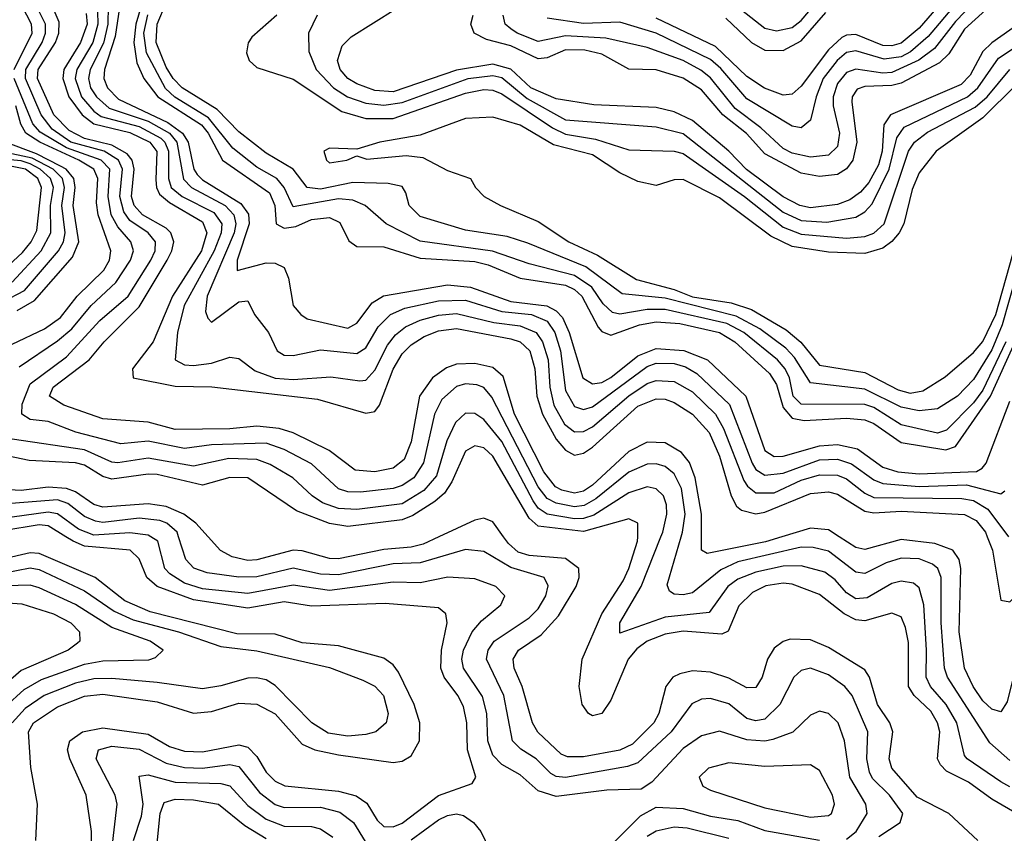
# Model space of a CAD drawing. Header units: inches. Extents: x 884549 to 1028252, y 526810 to 653624.
# Tile 233 of 256: x 902307 to 904478, y 609346 to 611140. Entities that reach past the tile are written whole.
import ezdxf

# ---------------------------------------------------------------- set-up
doc = ezdxf.new("R2010")
doc.units = ezdxf.units.IN
doc.header["$MEASUREMENT"] = 0
doc.layers.add('A9600', color=7, linetype='Continuous')
doc.layers.add('A9601', color=7, linetype='Continuous')

msp = doc.modelspace()

# ---------------------------------------------------------------- linework, layer by layer
at = {"layer": 'A9600', "color": 5}
for points, elevation in [([(902466, 609290), (902465.2, 609350), (902453.3, 609430), (902417.8, 609510), (902412.3, 609530), (902417.4, 609550), (902445.3, 609570), (902490, 609579), (902590, 609565), (902637.5, 609537.5), (902670, 609526.9), (902710, 609525.4), (902790, 609541), (902810, 609536.3), (902830, 609515.7), (902850, 609480.8), (902870, 609461.2), (902891.1, 609451.1), (903010, 609438.8), (903049, 609429), (903072.3, 609412.3), (903095, 609375), (903110, 609361.4), (903130, 609360.7), (903150, 609368.8), (903230, 609429.5), (903304.2, 609455.8), (903312.5, 609470), (903293.8, 609530), (903293, 609590), (903285.4, 609625.4), (903272.8, 609650), (903242.5, 609690), (903235.6, 609710), (903236.5, 609750), (903249.1, 609810), (903246.1, 609830), (903230, 609843.2), (903113, 609853), (902950, 609847.1), (902890, 609856.5), (902810, 609842.6), (902690, 609860.8), (902610, 609890.2), (902587.1, 609910), (902570, 609951.5), (902550.1, 609970.1), (902450, 609979.5), (902424.7, 609990), (902408.6, 610000)], 2880), ([(904130, 609333.1), (904150.8, 609350), (904175.2, 609390), (904172.4, 609410), (904136.8, 609470), (904125.6, 609550), (904111, 609590), (904090, 609610.4), (904070, 609615.6), (904050, 609606.9), (904011.2, 609568.8), (903967.4, 609552.6), (903950, 609549.4), (903910, 609552.3), (903850, 609571), (903810, 609561), (903770, 609533.1), (903700.9, 609459.1), (903676.9, 609443.1), (903601.4, 609441.4), (903490, 609427.6), (903450, 609439.4), (903410, 609475), (903370, 609497.5), (903350, 609518.3), (903339.3, 609550), (903336.9, 609610), (903327.5, 609647.5), (903285.6, 609710), (903282, 609730), (903285.6, 609750), (903304.2, 609790), (903325.2, 609814.8), (903368, 609850), (903376.8, 609870), (903356.8, 609890), (903310, 609906.9), (903251.1, 609911.1), (903190, 609898.5), (903130, 609900), (902990, 609881.6), (902910, 609893.1), (902810, 609874.7), (902710, 609885.4), (902670, 609897.4), (902638, 609918), (902627, 609930), (902611.6, 609990), (902595.9, 610000)], 2860), ([(904200.7, 609339.3), (904248.1, 609370), (904253.8, 609390), (904224.8, 609430), (904187.3, 609467.3), (904180.7, 609480.7), (904174.6, 609510), (904176.6, 609570), (904142, 609650), (904125.8, 609670), (904090, 609695.4), (904050, 609710.3), (904030, 609704.7), (904013.4, 609690), (903982.4, 609630), (903950, 609598.1), (903930, 609593.9), (903910, 609598.9), (903870, 609631.7), (903830, 609643.4), (903810, 609642), (903788.8, 609631.2), (903743.5, 609570), (903670, 609501.5), (903646.6, 609493.4), (903510, 609469.1), (903490, 609471.3), (903478, 609478), (903445.8, 609510), (903411.7, 609531.7), (903393.3, 609550), (903373.9, 609650), (903336.1, 609730), (903339.7, 609750), (903353.1, 609770), (903430, 609821.4), (903450, 609841.1), (903467.1, 609870), (903471.8, 609891.8), (903463.4, 609910), (903390, 609931.9), (903330, 609967.5), (903290, 609971.6), (903190, 609942.3), (903130, 609940.2), (903010, 609916.2), (902970, 609917.7), (902910, 609930.4), (902830, 609911.4), (902790, 609910.5), (902720.4, 609920.4), (902690.8, 609930.8), (902673.1, 609950), (902657, 610000)], 2840), ([(903230.8, 610000), (903196.1, 609983.9), (903170, 609976.7), (903110, 609971.5), (903010, 609951.6), (902990, 609951.9), (902930, 609969.1), (902910, 609970.6), (902830, 609949), (902810, 609947.9), (902775.5, 609955.5), (902749.5, 609969.5), (902722.1, 610000)], 2820), ([(904419.6, 609330), (904355.1, 609390), (904285.6, 609425.6), (904229.5, 609489.5), (904223.7, 609510), (904231.9, 609570), (904225.4, 609590), (904198.4, 609630), (904180.4, 609690), (904170, 609706.7), (904090, 609755.8), (904050, 609772.4), (904005.9, 609774.1), (903990, 609769.1), (903970, 609754.2), (903955.6, 609730), (903944, 609690), (903930, 609667.5), (903910, 609667), (903870, 609688), (903830, 609701.1), (903790, 609704.4), (903762.2, 609697.8), (903747.2, 609690), (903731.2, 609670), (903716.3, 609610), (903705.3, 609590), (903657.7, 609542.3), (903630, 609529.2), (903550, 609514.5), (903514.6, 609514.6), (903500.7, 609520.7), (903449.2, 609569.2), (903437.3, 609590), (903414.9, 609670), (903397.1, 609710), (903394.9, 609730), (903406.4, 609750), (903456.3, 609783.7), (903494.5, 609825.5), (903533.4, 609890), (903540.2, 609910), (903539.4, 609930), (903510, 609952.3), (903430, 609958.6), (903405.9, 609965.9), (903384.7, 609984.7), (903373.7, 610000)], 2820), ([(904510, 609387.1), (904450, 609421.4), (904398.7, 609458.7), (904350, 609483.2), (904336.8, 609496.8), (904330.2, 609510), (904335.3, 609570), (904330, 609590), (904315.3, 609615.3), (904279.1, 609650), (904266.6, 609670), (904266.6, 609766.6), (904260, 609800), (904250, 609823.4), (904230, 609831.7), (904170, 609814.2), (904150, 609817.1), (904124.3, 609830), (904070, 609872.3), (904010, 609895.6), (903990, 609897.5), (903951.7, 609891.7), (903922.7, 609877.3), (903892.7, 609847.3), (903868.5, 609791.5), (903854.6, 609785.4), (903770, 609791.7), (903730, 609785.3), (903690, 609769.5), (903667.5, 609752.5), (903648.1, 609730), (903610, 609639.4), (903590, 609610.5), (903570, 609605.3), (903560.6, 609610), (903546.9, 609630), (903540.7, 609670), (903546.6, 609730), (903590.4, 609830), (903637.4, 609902.6), (903650, 609929.6), (903669.3, 609990), (903669.5, 610000)], 2780), ([(904490, 609448.9), (904470, 609459.8), (904395.6, 609510), (904390, 609518), (904373.1, 609590), (904349.5, 609630), (904314.9, 609670), (904305.2, 609690), (904306.3, 609750), (904300, 609850), (904290, 609887.2), (904277.3, 609897.3), (904250, 609902), (904230, 609897.2), (904175.1, 609864.9), (904150, 609863.1), (904130, 609876), (904105, 609905), (904082.1, 609922.1), (904030, 609935.9), (903990, 609935.3), (903930, 609922), (903890, 609906.1), (903868.3, 609890), (903827.2, 609832.8), (903730, 609822.3), (903630, 609787.5), (903629.7, 609810), (903677.3, 609890), (903720.6, 610000)], 2760), ([(904490, 609506.4), (904445.7, 609545.7), (904352.4, 609690), (904345.6, 609710), (904338.6, 609810), (904338.7, 609910), (904330.8, 609930), (904319.4, 609939.4), (904290, 609951.4), (904250, 609952.8), (904217.3, 609942.7), (904170, 609918.7), (904150, 609921.9), (904090, 609968.1), (904056.4, 609976.4), (904030, 609976.8), (903890, 609944.7), (903853, 609927), (903790, 609876.4), (903770, 609871.6), (903750, 609873), (903739.8, 609879.8), (903734.1, 609894.1), (903764.9, 610000)], 2740), ([(903987.1, 610000), (903951, 609989), (903822.8, 609962.8), (903809.9, 609970), (903810.1, 610000)], 2720), ([(904646.3, 610000), (904641.7, 609970), (904603.9, 609870), (904534.9, 609770), (904502.4, 609710), (904484, 609636), (904470, 609613.7), (904450, 609619.9), (904430, 609638.3), (904408.7, 609670), (904390.1, 609710.1), (904377.9, 609790), (904381.8, 609930), (904377.9, 609950), (904364.4, 609970), (904324.8, 609984.8), (904250, 609994.1), (904170, 609971.9), (904150, 609976.4), (904113.2, 610000)], 2720), ([(904440, 610000), (904451.3, 609970), (904470, 609860.4), (904490, 609856.4), (904510, 609876.4), (904531.6, 609910), (904565.8, 609990), (904566.5, 610000)], 2680), ([(902342.3, 609330), (902346.1, 609410), (902331.3, 609491.3), (902326, 609570), (902337.3, 609590), (902390, 609624.8), (902450, 609648.1), (902490, 609653), (902610, 609636), (902690, 609611.1), (902730, 609614.7), (902790, 609632.9), (902830, 609631.1), (902870, 609609.2), (902930, 609542.9), (902957.4, 609530), (903010, 609519.3), (903130, 609502.5), (903150, 609505), (903170, 609517), (903188.3, 609550), (903189, 609590), (903176.4, 609630), (903141.7, 609701.7), (903130, 609717.8), (903110, 609732.3), (903010, 609759.1), (902930, 609766), (902870, 609785.3), (902785.7, 609785.7), (902594.5, 609834.5), (902538.9, 609858.9), (902473.3, 609910), (902350, 609963), (902330, 609964.7), (902270, 609950.6)], 2920), ([(902270, 609919.6), (902330, 609931.2), (902350, 609927.5), (902450, 609880.4), (902515.5, 609835.5), (902557, 609817), (902657.2, 609790), (902750, 609757.7), (902830, 609748.4), (902990, 609711.3), (903063.7, 609683.7), (903090, 609670.7), (903109, 609650), (903119.3, 609610), (903114.7, 609590), (903092.3, 609570), (903070, 609563.6), (903030, 609560.5), (902987.1, 609567.1), (902951.2, 609590), (902870, 609672.2), (902850, 609684.6), (902829.1, 609689.1), (902810, 609688.5), (902750, 609670.9), (902710, 609664.6), (902610, 609678.5), (902510, 609687.5), (902470, 609686.9), (902430, 609677.2), (902361.2, 609650), (902319, 609621), (902290, 609590)], 2940), ([(902274.9, 609625.1), (902317, 609663), (902354.6, 609685.4), (902450, 609719.2), (902490, 609726.2), (902591.7, 609728.3), (902606, 609734), (902623.5, 609750), (902594.5, 609770), (902510, 609800.2), (902430, 609850.6), (902350, 609887.2), (902330, 609893), (902250, 609890.9)], 2960), ([(902250, 609856.4), (902311.7, 609851.7), (902381.5, 609830), (902419.7, 609810), (902438.4, 609790), (902439.7, 609770), (902434.6, 609765.4), (902413.4, 609750), (902310, 609704.8), (902270, 609670.1)], 2980), ([(902510.2, 609310), (902521.6, 609410), (902517.5, 609430), (902475.5, 609510), (902480.9, 609530), (902510, 609538.1), (902570, 609531.4), (902630, 609500.7), (902670, 609491.4), (902710.1, 609489.9), (902770, 609497.7), (902790, 609493.2), (902835.9, 609435.9), (902869.9, 609409.9), (902890, 609403.2), (902970, 609403.8), (903013, 609393), (903042.5, 609370), (903068.3, 609328.3)], 2860), ([(902557.9, 609330), (902575.8, 609384.2), (902578.8, 609410), (902570, 609472.4), (902590, 609474.7), (902650, 609459.2), (902750, 609455.8), (902770, 609450.8), (902810, 609407.5), (902850, 609377.3), (902890, 609361.5), (902950, 609361.3), (902970, 609356.1), (902997.3, 609337.3)], 2840), ([(902608.7, 609310), (902616.4, 609390), (902625.7, 609414.3), (902650, 609421.3), (902690, 609420.2), (902745.4, 609410), (902803.6, 609363.6), (902850, 609335)], 2820), ([(903610, 609319.5), (903675.6, 609384.4), (903710, 609403.6), (903770, 609400.9), (903830, 609384.1), (903890, 609374.4), (903950, 609352), (904070, 609331.1)], 2860), ([(903170, 609332), (903230, 609375.5), (903250, 609385.1), (903270, 609389.1), (903285.5, 609385.5), (903307.7, 609370), (903323.2, 609350), (903351.7, 609291.7)], 2860), ([(903690, 609340), (903710, 609351.6), (903750, 609360.7), (903778.2, 609358.2), (903870, 609335.5)], 2840)]:
    msp.add_lwpolyline(points, dxfattribs=dict(at, elevation=elevation))
at = {"layer": 'A9600', "color": 5, "elevation": 2880}
msp.add_lwpolyline([(903870, 609501.4), (903825.8, 609490), (903805, 609470), (903813.2, 609450), (903830, 609441.4), (903950, 609402.3), (904050, 609381.9), (904090, 609385.4), (904096.5, 609390), (904103.2, 609410), (904098.5, 609430), (904070, 609484.3), (904050, 609497.1), (903950, 609493.2)], close=True, dxfattribs=at)
at = {"layer": 'A9601', "color": 5}
for points, elevation in [([(904430, 611246.5), (904310, 611102.6), (904271.1, 611068.9), (904250, 611058.4), (904212.8, 611052.8), (904150, 611071.1), (904130, 611067.7), (904108.8, 611050), (904078.3, 611010), (904062.8, 610970), (904050, 610918.4), (904030, 610901.8), (904010, 610905.2), (903910, 610965.3), (903852.5, 611032.5), (903830, 611052.4), (903710, 611110.2), (903630, 611134.1), (903550, 611131.2), (903470, 611143.4)], 2660), ([(902586.2, 611210), (902563.3, 611130), (902558.3, 611090), (902565.1, 611045.1), (902580.4, 611010), (902611.2, 610970), (902707.8, 610907.8), (902722.1, 610890), (902753.7, 610830), (902857.9, 610757.9), (902869.5, 610730), (902872.4, 610690), (902890, 610680), (902915.7, 610684.3), (902950, 610699.3), (902990, 610703.5), (903013, 610693), (903032.3, 610652.3), (903050, 610639.7), (903110, 610639), (903190, 610613.9), (903310, 610607), (903339.4, 610599.4), (903410.3, 610570.3), (903510, 610554.4), (903530, 610545.1), (903546.2, 610530), (903582.1, 610462.1), (903590, 610452.5), (903610, 610444.5), (903673.2, 610466.8), (903710, 610474.1), (903762.6, 610470), (903850, 610450.1), (903883.7, 610430), (903959.7, 610359.7), (903975.5, 610335.5), (903990, 610285.1), (904010, 610261.3), (904036.6, 610256.6), (904130, 610261.3), (904170, 610257.8), (904190, 610249.3), (904250, 610207.9), (904348.6, 610191.4), (904370, 610199.2), (904447.5, 610310), (904501.8, 610430)], 2580), ([(904450, 611219.7), (904370, 611136), (904323.8, 611076.2), (904289.4, 611050.6), (904230, 611023.8), (904210, 611022.1), (904150, 611030.9), (904130, 611023.3), (904110, 610999.2), (904100.5, 610970), (904100.5, 610950), (904114.5, 610890), (904110, 610860.5), (904090, 610841), (904050, 610836.9), (904010, 610845.5), (903990, 610855.6), (903941.2, 610901.2), (903884.2, 610944.2), (903830, 611011.8), (903808.9, 611028.9), (903770, 611049.8), (903690, 611078.7), (903599.3, 611099.3), (903510, 611104.3), (903450, 611091.9), (903403.6, 611110), (903390, 611119.8), (903377.4, 611130), (903372.9, 611150)], 2640), ([(904366.7, 611210), (904290, 611121.4), (904250, 611087.8), (904230, 611082.3), (904210, 611083.3), (904150, 611107.2), (904130, 611106.1), (904119.5, 611100.5), (904090, 611073.4), (904030, 610993.2), (904010, 610975.5), (903990, 610973.8), (903948.7, 610988.7), (903910, 611014.8), (903841, 611081), (903710, 611143.2)], 2680), ([(903810.1, 610000), (903810.3, 610050), (903796.4, 610130), (903783.4, 610163.4), (903766, 610186), (903730, 610207.2), (903690, 610208.3), (903650, 610187.7), (903570, 610113.4), (903550, 610100.2), (903530, 610095.8), (903502.3, 610102.3), (903487.9, 610110), (903462.8, 610142.8), (903397.5, 610270), (903373.1, 610353.1), (903350, 610373.1), (903310, 610382), (903270, 610380.4), (903248, 610372), (903216.7, 610350), (903188.5, 610310), (903170, 610209), (903154.6, 610170), (903130, 610150.8), (903090, 610142.9), (903046.4, 610146.5), (902988.9, 610190), (902910, 610228.8), (902878.7, 610238.7), (902830, 610243.9), (902770, 610237.5), (902650, 610236.4), (902590, 610252.2), (902490, 610260.2), (902404.3, 610290), (902372.6, 610310), (902380.6, 610330), (902460.2, 610390), (902492.9, 610430), (902570, 610506.6), (902632, 610610), (902642.6, 610630), (902646.7, 610650), (902640.2, 610670), (902630, 610680), (902577.6, 610710), (902559.3, 610730), (902553.5, 610750), (902558.9, 610810), (902554.7, 610830), (902544, 610844), (902510, 610863.6), (902450, 610877.8), (902415.7, 610895.7), (902382.5, 610930), (902346.2, 611010), (902347.7, 611030), (902385.6, 611090), (902393.4, 611110), (902394.2, 611134.2), (902370.4, 611190)], 2720), ([(904468.7, 611191.3), (904390, 611118.8), (904355, 611065), (904335.1, 611044.9), (904250, 611000.2), (904230, 610994.7), (904170, 610992.8), (904153.5, 610986.5), (904142, 610970), (904141.2, 610958.8), (904152.7, 610870), (904143.7, 610830), (904130, 610810.9), (904110, 610798.6), (904070, 610794), (904030, 610801.5), (903950, 610844.1), (903909, 610889), (903857.2, 610930), (903810, 610985.1), (903770, 611011), (903710, 611029.4), (903650, 611031.1), (903590, 611063.6), (903552.8, 611072.8), (903510, 611073.7), (903470, 611056), (903450, 611053.3), (903390, 611082.2), (903335.9, 611095.9), (903309.1, 611110), (903301.3, 611130), (903306.3, 611150)], 2620), ([(903888, 611170), (903950, 611121.5), (903975.2, 611115.2), (904010, 611123), (904030, 611138.1), (904071.8, 611188.2)], 2740), ([(902294.7, 611030), (902334.2, 611110), (902332.7, 611130), (902312.3, 611170)], 2760), ([(903764.9, 610000), (903767.9, 610010), (903774, 610050), (903766, 610106), (903750, 610138.7), (903730, 610155), (903710, 610160.9), (903690, 610159.7), (903650, 610142.3), (903576.8, 610083.2), (903551.1, 610068.9), (903530, 610066.2), (903490, 610074.1), (903470, 610084.5), (903450, 610109.7), (903347.6, 610307.6), (903330, 610329.2), (903315, 610335), (903290, 610337), (903270, 610331.3), (903237.5, 610302.5), (903221.3, 610270), (903197, 610163), (903176.1, 610130), (903150, 610113.1), (903130, 610106.4), (903058.3, 610098.3), (903030, 610099.3), (903010, 610105.7), (902950, 610160.5), (902890, 610192.2), (902850, 610206.2), (902730, 610202.8), (902670, 610194.3), (902590, 610211), (902530, 610205.1), (902430.3, 610230.3), (902370, 610253.7), (902330, 610258.8), (902311.3, 610270), (902312.3, 610292.3), (902330, 610336.8), (902410, 610396.3), (902483.6, 610476.4), (902545.7, 610530), (902596.3, 610610), (902605.3, 610630), (902606, 610650), (902590.2, 610670), (902550, 610697.1), (902536.2, 610716.2), (902527.5, 610750), (902533.5, 610810), (902525, 610830), (902493.3, 610850), (902420, 610870), (902378.5, 610898.5), (902354.3, 610930), (902319.8, 611010), (902320.4, 611030), (902356.7, 611090), (902363.7, 611110), (902363.5, 611130), (902344, 611170)], 2740), ([(902478.3, 611158.3), (902479.3, 611130), (902468, 611090), (902432.6, 611030), (902428.9, 611010), (902442.8, 610970), (902470, 610937.9), (902486.3, 610926.3), (902570, 610904.3), (902618.4, 610878.4), (902627.1, 610870), (902634.8, 610850), (902634.8, 610790), (902641.1, 610770), (902665.4, 610750), (902734.6, 610714.6), (902752.2, 610690), (902751.3, 610670), (902735.7, 610630), (902669.4, 610510), (902654.8, 610450), (902649.9, 610390), (902670, 610379.2), (902690, 610377.3), (902730, 610382.8), (902770, 610396.2), (902790, 610392.8), (902825.9, 610365.9), (902870, 610349.4), (902910, 610346.9), (902992.8, 610352.8), (903056.5, 610343.5), (903070, 610345.4), (903090, 610367), (903117.6, 610422.4), (903135.1, 610444.9), (903157.6, 610462.4), (903190, 610477.8), (903230, 610488.6), (903270, 610492.3), (903352.4, 610472.4), (903410, 610464.8), (903445.3, 610450), (903459.8, 610430), (903471.7, 610390), (903475.5, 610330), (903484.2, 610290), (903508, 610248), (903530, 610231.5), (903550, 610232.1), (903570, 610242.3), (903650, 610310.5), (903690, 610337.9), (903710, 610344.6), (903750, 610342.4), (903790, 610319.3), (903841.1, 610270), (903858.7, 610238.7), (903903.7, 610123.7), (903911.4, 610111.4), (903930, 610096.6), (903970, 610097.1), (904030, 610124.5), (904070, 610136.5), (904110, 610136), (904130, 610127.5), (904170, 610095.8), (904190, 610086.8), (904384, 610084), (904410, 610079.8), (904441, 610061), (904486.6, 610000)], 2660), ([(902501.8, 611170), (902500.9, 611130), (902491.9, 611088.1), (902462.3, 611030), (902458.5, 611010), (902463, 610990), (902476.1, 610970), (902504.5, 610944.5), (902590, 610915.9), (902637.3, 610890), (902653.2, 610870), (902668.2, 610788.2), (902685.9, 610770), (902759.6, 610730), (902778.8, 610710), (902783.5, 610690), (902779.6, 610670), (902720, 610530), (902716.7, 610496.7), (902721.9, 610481.9), (902730, 610472.7), (902790, 610517.9), (902810, 610520.4), (902824.3, 610490), (902855.2, 610450), (902874.3, 610410), (902890, 610400.6), (902910, 610399.6), (902970, 610411.8), (903050, 610403.7), (903070, 610416.3), (903096.9, 610463.1), (903124.6, 610490), (903156.2, 610503.8), (903230, 610520.3), (903290, 610521.2), (903370, 610496.8), (903435.2, 610490), (903470, 610475), (903486.9, 610450), (903499.2, 610410), (903510, 610322.5), (903530, 610287.2), (903550, 610280.7), (903570, 610286.2), (903690, 610375.4), (903710, 610382.4), (903750, 610381.7), (903774.6, 610374.6), (903800, 610360), (903871.5, 610291.5), (903921.9, 610161.9), (903930, 610148), (903950, 610135.6), (903990, 610140.4), (904070, 610169.2), (904110, 610171.1), (904141, 610161), (904190, 610125.2), (904210, 610117.7), (904290, 610110.4), (904394.6, 610114.6), (904470, 610094.8), (904478.8, 610101.2)], 2640), ([(902526.8, 611166.8), (902517.4, 611102.6), (902493.5, 611030), (902492.6, 611010), (902500.8, 610990), (902525, 610965), (902633.3, 610913.3), (902665.6, 610890), (902678.4, 610870), (902690.6, 610810.6), (902698.4, 610798.4), (902710, 610786.6), (902794.7, 610734.7), (902811.3, 610711.3), (902812.6, 610690), (902786.4, 610610), (902786.6, 610586.6), (902850, 610603.8), (902870, 610602.8), (902890, 610593.5), (902899.5, 610570), (902909.5, 610510), (902926.4, 610490), (902940.7, 610480.7), (903030, 610459.6), (903050, 610470.7), (903084.3, 610515.7), (903108.6, 610531.4), (903250, 610555.5), (903301.1, 610550), (903390, 610518.5), (903468.7, 610508.7), (903490, 610498.3), (903503.5, 610483.5), (903518.1, 610450), (903548.6, 610350), (903570, 610337), (903590, 610340.3), (903610, 610350.8), (903670, 610398.7), (903710, 610415), (903770.8, 610410.8), (903823.2, 610390), (903908, 610310), (903950, 610190), (903970, 610177.1), (903990, 610177.5), (904070, 610200.6), (904110, 610203.5), (904153.7, 610193.7), (904210, 610153.5), (904242.7, 610142.7), (904290, 610138.3), (904416.1, 610143.9), (904429.1, 610150.9), (904437.7, 610162.3), (904490, 610298.6)], 2620), ([(904503.9, 610576.1), (904472.7, 610467.3), (904450, 610411.7), (904410, 610346.4), (904374.5, 610310), (904330, 610282.1), (904290, 610277.5), (904250, 610285.7), (904170, 610325.4), (904050, 610339.1), (904014.9, 610394.9), (903995.7, 610415.7), (903938.3, 610458.3), (903886.5, 610486.5), (903730, 610526.3), (903635.5, 610535.5), (903555.3, 610595.3), (903427.5, 610647.5), (903381.6, 610661.6), (903290, 610675.7), (903190, 610705.9), (903165.4, 610730), (903158.3, 610758.3), (903150, 610771.9), (903119.1, 610779.1), (903041.3, 610781.3), (902970, 610766.4), (902940.4, 610770), (902910.1, 610810.1), (902850, 610845.6), (902790, 610892.9), (902742, 610942), (902664.8, 610990), (902645.2, 611010), (902630, 611034.9), (902608.1, 611090), (902610, 611130.1), (902630, 611177.1)], 2540), ([(904510, 611131), (904450, 611089.1), (904430, 611070.1), (904402.1, 611017.9), (904382.7, 610997.3), (904226.7, 610930), (904211.9, 610908.1), (904208.3, 610850), (904200.1, 610819.9), (904178.8, 610781.2), (904160.6, 610759.4), (904137.4, 610742.6), (904110, 610732.2), (904050, 610725.2), (904027.2, 610730), (903990, 610749.7), (903909.5, 610809.5), (903870, 610849.8), (903790, 610917.6), (903750, 610937), (903710, 610946.3), (903572.5, 610952.5), (903490, 610965.8), (903433.8, 610990), (903390, 611030.7), (903350, 611041.5), (903270, 611028.6), (903130, 610981), (903090, 610983.7), (903050, 610998.3), (903030.4, 611010), (903013.3, 611030), (903007.8, 611050), (903017.8, 611082.2), (903037.7, 611102.3), (903135.9, 611164.1)], 2580), ([(902453.6, 611153.6), (902455.4, 611130), (902440.8, 611090), (902404.5, 611030), (902401.7, 611010), (902415.1, 610970), (902444.3, 610930), (902470, 610910.2), (902550, 610890.9), (902593.9, 610870), (902609.1, 610849.1), (902607.2, 610787.2), (902608.4, 610770), (902615.4, 610755.4), (902637.2, 610737.2), (902710, 610694.3), (902719.8, 610670), (902707.9, 610630), (902644, 610530), (902601, 610430), (902555.9, 610370), (902557, 610350), (902650, 610332.3), (902730.4, 610330.4), (902963.4, 610303.4), (903070, 610272.7), (903090, 610276.1), (903100.2, 610290), (903130.3, 610369.7), (903150, 610403.3), (903170, 610423.1), (903198.6, 610441.4), (903230, 610454.1), (903270, 610458.8), (903390, 610436.5), (903410, 610430), (903431.5, 610410), (903442.4, 610370), (903446.9, 610310), (903459.7, 610270), (903490, 610215), (903510, 610190.8), (903523.4, 610183.4), (903530, 610180.1), (903550, 610184), (903570, 610197.7), (903670, 610287.9), (903710, 610304.1), (903730, 610303.1), (903750, 610295.9), (903790, 610270.2), (903827.1, 610230), (903850, 610177.3), (903875.6, 610090), (903887, 610067), (903898.4, 610058.4), (903930, 610050.8), (903950, 610054), (904050, 610095.3), (904090, 610099), (904110, 610093.9), (904170, 610056.7), (904190, 610052.8), (904250, 610056.3), (904390, 610049), (904415.8, 610035.8), (904436.3, 610010), (904440, 610000)], 2680), ([(904480.9, 610430), (904430, 610323.3), (904410, 610295.3), (904350, 610235.1), (904330, 610228), (904250, 610246.6), (904190, 610284.7), (904170, 610291.8), (904030, 610292.5), (904012.5, 610310), (904004.2, 610350), (903994.5, 610370), (903977.4, 610390), (903903.1, 610450), (903865.9, 610470), (903730, 610501.3), (903690, 610501.1), (903630, 610490.4), (903614.2, 610494.2), (903593.6, 610513.6), (903568.1, 610550), (903530, 610576.2), (903430, 610601.6), (903349.3, 610629.3), (903190, 610651.8), (903114.5, 610690), (903068.8, 610730), (903041.7, 610741.7), (903010, 610745), (902910, 610727), (902890.2, 610770.2), (902874.1, 610790), (902830, 610815.1), (902776.9, 610856.9), (902723.5, 610923.5), (902648.8, 610968.8), (902628, 610988), (902586.5, 611066.5), (902580.6, 611110), (902589.7, 611150.3)], 2560), ([(902874.1, 611150), (902818.8, 611101.2), (902810.8, 611089.2), (902807, 611067), (902812.7, 611050), (902830, 611034.7), (902910, 611008.6), (903017.3, 610937.3), (903070, 610921.9), (903130, 610922), (903290, 610978.2), (903330, 610986.1), (903350, 610984.8), (903370, 610976.5), (903481.3, 610901.3), (903510, 610887.3), (903576.6, 610876.6), (903650, 610852.8), (903750, 610849.8), (903770, 610844.9), (903904.5, 610750), (903990, 610682.3), (904030, 610667), (904130, 610658.3), (904170, 610661.7), (904190, 610668.9), (904212.8, 610690), (904266.4, 610850), (904279.8, 610870), (904308.2, 610891.8), (904413.1, 610946.9), (904439.8, 610970), (904489.6, 611030.4)], 2540), ([(902962.7, 611150), (902943.3, 611110), (902944.4, 611070), (902960.2, 611030), (902998.8, 610990), (903029.9, 610969.9), (903070, 610955.8), (903110, 610951.3), (903150, 610957.1), (903295.6, 611010), (903350, 611016.8), (903370, 611012.2), (903426, 610966), (903510, 610919.2), (903710, 610903.5), (903770, 610888.7), (903990, 610715.4), (904030, 610697.2), (904086.6, 610693.4), (904150, 610704.5), (904170, 610716.5), (904186.2, 610733.8), (904223.6, 610810), (904240.8, 610879.2), (904257.1, 610902.9), (904396.2, 610970), (904419, 610990), (904464.6, 611055.4), (904530, 611098.8)], 2560), ([(903863.5, 611143.5), (903920.1, 611090), (903950, 611072.8), (903990, 611071.7), (904030, 611093.4), (904084.4, 611155.6)], 2720), ([(902305.5, 610374.6), (902390, 610431.9), (902421.5, 610458.5), (902464.8, 610510), (902519.2, 610560.8), (902551.2, 610610), (902557.5, 610630), (902551.8, 610650), (902523.1, 610683.1), (902508.8, 610710), (902501.9, 610750), (902505.3, 610810), (902486.7, 610830), (902410, 610857.2), (902351.7, 610891.7), (902335.7, 610910), (902294.7, 611010)], 2760), ([(904503.5, 610996.5), (904430, 610923.8), (904327.2, 610850), (904290, 610802.6), (904274.8, 610765.2), (904256.1, 610690), (904245.7, 610670), (904230, 610651), (904210, 610636.3), (904170, 610624.7), (904090, 610627.1), (904010, 610639.5), (903962.9, 610662.9), (903850, 610747.4), (903770, 610787.6), (903750, 610786.6), (903710, 610774.4), (903670, 610782.9), (903630, 610802.3), (903570, 610842.2), (903483.9, 610863.9), (903410, 610907.2), (903350, 610925.1), (903290, 610922.3), (903190, 610885.2), (903100.7, 610870), (903050, 610854.2), (902990, 610856.9), (902977.6, 610850), (902983.1, 610830), (902990, 610824.5), (903028, 610830), (903050, 610839.6), (903072.1, 610832.1), (903159.3, 610840.7), (903196, 610836), (903250, 610807.1), (903300.5, 610790), (903311.6, 610770), (903331.2, 610750), (903366.9, 610730), (903450, 610695.2), (903517.3, 610650), (903580.8, 610620.8), (903666.9, 610566.9), (903750, 610544.9), (903790, 610528.9), (903875.6, 610515.6), (903920.6, 610500.6), (903996.5, 610456.5), (904028.9, 610428.9), (904070, 610378.5), (904170, 610362.3), (904243.6, 610323.6), (904270, 610316.8), (904298.1, 610321.9), (904347.3, 610352.7), (904410, 610405.9), (904430, 610430.2), (904458.9, 610490), (904496.7, 610623.3)], 2520), ([(902290, 610424.6), (902361.9, 610458.1), (902396.7, 610483.3), (902433.6, 610530), (902492.2, 610587.8), (902504.6, 610610), (902508, 610630), (902480.1, 610710), (902476.1, 610736.1), (902479.5, 610790), (902470.5, 610810), (902437.6, 610830), (902351.3, 610870), (902320.3, 610890), (902309.3, 610909.3), (902298.2, 610950)], 2780), ([(902301.6, 610498.4), (902339.4, 610520.6), (902423.3, 610616.7), (902437.4, 610650), (902424.9, 610730), (902429.5, 610770), (902426, 610790), (902409, 610810), (902396.9, 610816.9), (902343.9, 610843.9), (902275.8, 610870)], 2820), ([(902290, 610561.4), (902354.4, 610630), (902375.7, 610670), (902374.9, 610730), (902381.3, 610770), (902374.9, 610790), (902352.2, 610810), (902330, 610821.9), (902310, 610828.8), (902253.6, 610833.6)], 2860), ([(902270, 610517.6), (902317.2, 610542.8), (902392.6, 610630), (902403.8, 610650), (902407.3, 610670), (902399.8, 610730), (902405.9, 610770), (902401.2, 610790), (902380.6, 610810), (902334.4, 610834.4), (902268.7, 610848.7)], 2840), ([(902261, 610579), (902313.2, 610626.8), (902332.5, 610650), (902345, 610675), (902355.2, 610770), (902346.8, 610790), (902319.6, 610810), (902290, 610816.5)], 2880), ([(903720.6, 610000), (903724.5, 610010), (903733.7, 610050), (903733, 610070), (903726.1, 610090), (903710, 610105.9), (903689.9, 610109.9), (903650, 610096.5), (903572.4, 610047.6), (903550, 610040.3), (903530, 610039.6), (903469.8, 610049.8), (903450, 610063.1), (903438.8, 610078.8), (903369.6, 610210), (903330, 610258.2), (903310, 610271.7), (903290, 610272.2), (903267.9, 610252.1), (903248.4, 610211.6), (903225.5, 610134.5), (903198.1, 610101.9), (903150, 610072.7), (903050, 610060.3), (903010, 610062.2), (902974.8, 610074.8), (902951.4, 610090), (902908.9, 610130), (902859.1, 610159.1), (902830, 610170.5), (902767.9, 610172.1), (902690, 610155.2), (902590, 610172.9), (902523.1, 610163.1), (902510, 610164.4), (902450, 610191.3), (902290, 610214.8)], 2760), ([(903669.5, 610000), (903669.9, 610029.9), (903650, 610039.5), (903550, 610011.7), (903450, 610023.1), (903430, 610040.9), (903350, 610177.4), (903330, 610196.2), (903310, 610200.7), (903290, 610188.5), (903259.3, 610120.7), (903243.7, 610096.3), (903222.5, 610077.5), (903173.5, 610046.5), (903150, 610037.1), (903030, 610022.9), (902990, 610029), (902917.2, 610057.2), (902809.7, 610130), (902770, 610130.7), (902710, 610114), (902610, 610137.1), (902590, 610138.2), (902510, 610127.1), (902490, 610133.1), (902450, 610157.8), (902430, 610162.9), (902327.9, 610167.9), (902250, 610184.2)], 2780), ([(902722.1, 610000), (902695.2, 610030), (902668.9, 610050), (902630, 610066.9), (902590, 610072.7), (902490, 610065), (902470, 610070.9), (902430, 610098.8), (902410, 610106.5), (902370, 610108.9), (902310, 610102.1), (902270, 610104.1)], 2820), ([(902657, 610000), (902653.8, 610010), (902631.4, 610030), (902615.5, 610035.5), (902570, 610041), (902490, 610031.7), (902474.1, 610034.1), (902450, 610044.7), (902413.3, 610073.3), (902390, 610081.4), (902270, 610072.1)], 2840), ([(902595.9, 610000), (902590, 610003.7), (902550, 610008.7), (902470, 610003.4), (902436.6, 610016.6), (902390, 610050.1), (902370, 610054.5), (902290, 610043.1)], 2860), ([(903373.7, 610000), (903350, 610033), (903330, 610041.2), (903310, 610036.8), (903230.8, 610000)], 2820), ([(902408.6, 610000), (902370, 610024), (902350, 610026.1), (902270, 610012.7)], 2880), ([(904113.2, 610000), (904090, 610014.9), (904050, 610019.2), (903987.1, 610000)], 2720)]:
    msp.add_lwpolyline(points, dxfattribs=dict(at, elevation=elevation))

doc.saveas('drawing.dxf')
